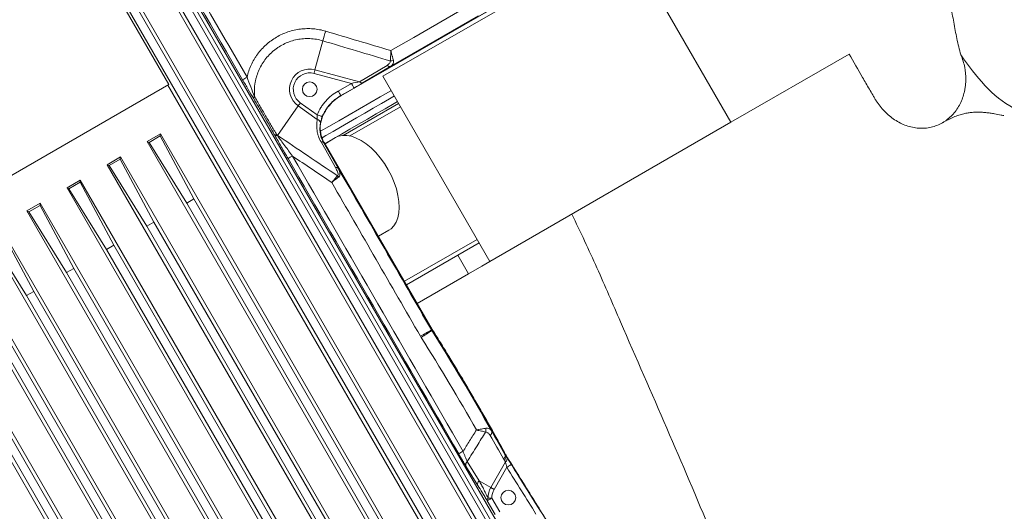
# Model space of a CAD drawing. Header units: millimetres. Extents: x 127 to 4201, y 49 to 2729.
# Tile 96 of 102: x 3118 to 3486, y 1505 to 1689. Entities that reach past the tile are written whole.
import ezdxf

# ---------------------------------------------------------------- set-up
doc = ezdxf.new("R2010")
doc.units = ezdxf.units.MM
doc.header["$LTSCALE"] = 10

msp = doc.modelspace()

# ---------------------------------------------------------------- linework, layer by layer
at = {"color": 7, "linetype": 'Continuous', "lineweight": 15}
for p, q in [((3348.91, 1411.04), (3137.27, 1776.07)), ((3138.71, 1771.3), (3340.18, 1422.34)), ((3136.13, 1763.89), (3333.83, 1421.45)), ((3335.24, 1395.89), (3126.11, 1758.11)), ((3121.7, 1754.95), (3173.7, 1664.88)), ((3150.96, 1740.86), (3323.3, 1442.35)), ((3325.98, 1443.9), (3153.64, 1742.4)), ((3135.96, 1732.2), (3319.72, 1413.92)), ((3322.4, 1415.47), (3138.64, 1733.75)), ((3253.85, 1667.99), (3344.01, 1720.04)), ((3344.01, 1720.04), (3384.01, 1650.76)), ((3238.11, 1660.68), (3304.9, 1699.25)), ((3238.14, 1660.62), (3304.93, 1699.18)), ((3231.31, 1681.26), (3228.41, 1670.44)), ((3384.01, 1650.76), (3428.28, 1676.32)), ((3228.41, 1670.44), (3245.08, 1665.97)), ((3245.08, 1665.97), (3255.37, 1672.08)), ((3256.74, 1671.72), (3246.45, 1665.61)), ((3242.01, 1665.33), (3228.05, 1669.07)), ((3253.85, 1667.99), (3293.85, 1598.71)), ((3058.11, 1598.14), (3173.7, 1664.88)), ((3173.39, 1664.71), (3330.25, 1393.02)), ((3237.07, 1662.48), (3242.01, 1665.33)), ((3243.01, 1663.6), (3238.07, 1660.74)), ((3238.07, 1660.74), (3238.11, 1660.68)), ((3214.39, 1645.89), (3222.1, 1656.9)), ((3229.28, 1651.87), (3222.1, 1656.9)), ((3222.91, 1658.05), (3229.28, 1653.6)), ((3238.94, 1645.88), (3259.7, 1657.86)), ((3293.85, 1598.71), (3384.01, 1650.76)), ((3170.59, 1646.45), (3165.6, 1643.57)), ((3165.6, 1643.57), (3295.6, 1418.41)), ((3166.32, 1643.22), (3165.6, 1643.57)), ((3166.32, 1643.22), (3170.53, 1645.65)), ((3170.53, 1645.65), (3170.59, 1646.45)), ((3170.53, 1645.65), (3183.11, 1622.09)), ((3300.58, 1421.29), (3170.59, 1646.45)), ((3236.1, 1645.04), (3232.16, 1642.77)), ((3180.44, 1620.54), (3166.32, 1643.22)), ((3236.1, 1633.81), (3230.66, 1643.4)), ((3231.58, 1643.24), (3231.75, 1643.34)), ((3231.58, 1643.24), (3237.02, 1633.65)), ((3272.22, 1573.25), (3231.75, 1643.34)), ((3231.81, 1643.37), (3272.28, 1573.28)), ((3155.59, 1637.79), (3150.61, 1634.91)), ((3151.32, 1634.56), (3155.54, 1636.99)), ((3155.54, 1636.99), (3155.59, 1637.79)), ((3155.54, 1636.99), (3168.12, 1613.43)), ((3285.59, 1412.63), (3155.59, 1637.79)), ((3150.61, 1634.91), (3280.6, 1409.75)), ((3151.32, 1634.56), (3150.61, 1634.91)), ((3165.44, 1611.88), (3151.32, 1634.56)), ((3140.59, 1629.13), (3135.61, 1626.25)), ((3140.54, 1628.33), (3140.59, 1629.13)), ((3270.59, 1403.97), (3140.59, 1629.13)), ((3135.61, 1626.25), (3265.61, 1401.09)), ((3136.33, 1625.9), (3135.61, 1626.25)), ((3136.33, 1625.9), (3140.54, 1628.33)), ((3150.44, 1603.23), (3136.33, 1625.9)), ((3140.54, 1628.33), (3153.12, 1604.77)), ((3183.11, 1622.09), (3180.44, 1620.54)), ((3287.74, 1440.86), (3183.11, 1622.09)), ((3125.6, 1620.47), (3120.62, 1617.6)), ((3121.33, 1617.24), (3125.55, 1619.68)), ((3125.55, 1619.68), (3125.6, 1620.47)), ((3125.55, 1619.68), (3138.13, 1596.11)), ((3255.6, 1395.31), (3125.6, 1620.47)), ((3180.44, 1620.54), (3285.07, 1439.31)), ((3120.62, 1617.6), (3250.61, 1392.44)), ((3121.33, 1617.24), (3120.62, 1617.6)), ((3135.45, 1594.57), (3121.33, 1617.24)), ((3110.55, 1611.02), (3123.13, 1587.46)), ((3240.6, 1386.65), (3110.6, 1611.82)), ((3168.12, 1613.43), (3165.44, 1611.88)), ((3165.44, 1611.88), (3270.07, 1430.66)), ((3272.75, 1432.2), (3168.12, 1613.43)), ((3252.16, 1608.12), (3256.1, 1610.4)), ((3105.62, 1608.94), (3235.62, 1383.78)), ((3120.45, 1585.91), (3106.34, 1608.59)), ((3225.61, 1378), (3095.61, 1603.16)), ((3153.12, 1604.77), (3150.44, 1603.23)), ((3150.44, 1603.23), (3255.08, 1422)), ((3257.75, 1423.54), (3153.12, 1604.77)), ((3289.85, 1605.64), (3262.66, 1589.94)), ((3090.63, 1600.28), (3220.62, 1375.12)), ((3138.13, 1596.11), (3135.45, 1594.57)), ((3242.76, 1414.89), (3138.13, 1596.11)), ((3210.61, 1369.34), (3080.61, 1594.5)), ((3135.45, 1594.57), (3240.08, 1413.34)), ((3285.89, 1594.11), (3266.66, 1583.01)), ((3075.63, 1591.62), (3205.63, 1366.46)), ((3123.13, 1587.46), (3120.45, 1585.91)), ((3120.45, 1585.91), (3225.09, 1404.68)), ((3227.76, 1406.23), (3123.13, 1587.46)), ((3105.46, 1577.25), (3210.09, 1396.03)), ((3212.77, 1397.57), (3108.14, 1578.8)), ((3197.77, 1388.91), (3093.14, 1570.14)), ((3271.98, 1573.11), (3272.22, 1573.25)), ((3272.13, 1572.86), (3272.36, 1573.01)), ((3090.46, 1568.6), (3195.09, 1387.37)), ((3299.48, 1526.52), (3299.58, 1526.58)), ((3299.75, 1526.08), (3299.84, 1526.14)), ((3289.35, 1514.92), (3284.88, 1522.15)), ((3285.39, 1523.85), (3289.86, 1516.63)), ((3294.2, 1514.12), (3299.71, 1523.66)), ((3299.71, 1523.66), (3299.28, 1524.31)), ((3300.19, 1521.67), (3295.43, 1513.41)), ((3289.86, 1516.63), (3294.2, 1514.12)), ((3295.83, 1504.06), (3292.87, 1509.18)), ((3294.6, 1510.18), (3297.56, 1505.06))]:
    msp.add_line(p, q, dxfattribs=at)
at = {"color": 8, "linetype": 'Continuous', "lineweight": 15}
for p, q in [((3260.44, 1656.59), (3241.51, 1645.66)), ((3261.9, 1591.27), (3289.09, 1606.96)), ((3285.89, 1594.11), (3281.88, 1601.04))]:
    msp.add_line(p, q, dxfattribs=at)
at = {"color": 7, "linetype": 'Continuous', "lineweight": 15, "flags": 128}
for points in [[(3256.81, 1677.58), (3265.46, 1682.56), (3284.08, 1693.29)], [(3289.46, 1690.57), (3273.28, 1681.25), (3256.74, 1671.72)], [(3228.41, 1670.44), (3228.38, 1670.3), (3228.34, 1670.14), (3228.29, 1669.98), (3228.25, 1669.81), (3228.2, 1669.63), (3228.15, 1669.45), (3228.1, 1669.26), (3228.05, 1669.07)], [(3256.92, 1662.68), (3256.74, 1662.58), (3252.86, 1660.34), (3248.95, 1658.08), (3245.04, 1655.83), (3241.16, 1653.58), (3237.33, 1651.37), (3233.56, 1649.2), (3230.51, 1647.43)], [(3237.07, 1662.48), (3237.27, 1662.14), (3237.45, 1661.82), (3237.62, 1661.52), (3237.77, 1661.26), (3237.9, 1661.05), (3237.99, 1660.89), (3238.05, 1660.78), (3238.07, 1660.74)], [(3242.01, 1665.33), (3242.21, 1665), (3242.39, 1664.67), (3242.56, 1664.38), (3242.72, 1664.12), (3242.84, 1663.9), (3242.93, 1663.74), (3242.99, 1663.64), (3243.01, 1663.6)], [(3258.11, 1660.62), (3256.35, 1659.6), (3253.26, 1657.82), (3250.14, 1656.02), (3247.02, 1654.22), (3243.94, 1652.44), (3240.91, 1650.69), (3237.97, 1648.99), (3235.15, 1647.36), (3232.47, 1645.81), (3231.06, 1645)], [(3259.31, 1658.53), (3258, 1657.77), (3254.69, 1655.86), (3251.35, 1653.93), (3248.01, 1652), (3244.69, 1650.09), (3241.44, 1648.21), (3238.27, 1646.38), (3235.21, 1644.61), (3232.28, 1642.92), (3232.12, 1642.83)], [(3222.1, 1656.9), (3222.18, 1657.02), (3222.27, 1657.14), (3222.37, 1657.28), (3222.47, 1657.43), (3222.58, 1657.58), (3222.69, 1657.74), (3222.8, 1657.89), (3222.91, 1658.05)], [(3229.28, 1653.6), (3229.64, 1653.46), (3229.98, 1653.33), (3230.3, 1653.2), (3230.59, 1653.1), (3230.82, 1653.01), (3230.99, 1652.94), (3231.1, 1652.9), (3231.14, 1652.88)], [(3236.1, 1645.04), (3237.23, 1645.55), (3238.72, 1645.86), (3240.34, 1645.85), (3242.07, 1645.52), (3243.87, 1644.87), (3245.71, 1643.91), (3247.56, 1642.67), (3249.38, 1641.16)], [(3249.38, 1641.16), (3251.14, 1639.41), (3252.81, 1637.44), (3254.36, 1635.31), (3255.77, 1633.04), (3257, 1630.68), (3258.04, 1628.26), (3258.86, 1625.83), (3259.46, 1623.44), (3259.82, 1621.13), (3259.93, 1618.93), (3259.8, 1616.88), (3259.42, 1615.04), (3258.81, 1613.41), (3257.97, 1612.05), (3256.91, 1610.96), (3256.1, 1610.4)], [(3293.85, 1598.71), (3290.86, 1596.98), (3285.89, 1594.11)], [(3299.75, 1526.08), (3299.75, 1526.08), (3300.18, 1525.42)], [(3300.19, 1521.67), (3300.52, 1521.87), (3300.84, 1522.07), (3301.13, 1522.25), (3301.38, 1522.41), (3301.59, 1522.54), (3301.75, 1522.64), (3301.85, 1522.71), (3301.89, 1522.73)], [(3294.2, 1514.12), (3294.33, 1514.05), (3294.46, 1513.97), (3294.61, 1513.88), (3294.76, 1513.8), (3294.92, 1513.7), (3295.09, 1513.61), (3295.26, 1513.51), (3295.43, 1513.41)], [(3294.6, 1510.18), (3294.27, 1509.99), (3293.95, 1509.8), (3293.66, 1509.63), (3293.4, 1509.48), (3293.18, 1509.36), (3293.02, 1509.26), (3292.91, 1509.2), (3292.87, 1509.18)], [(3293.19, 1510.14), (3293.33, 1510.15), (3293.49, 1510.15), (3293.66, 1510.15), (3293.84, 1510.16), (3294.02, 1510.16), (3294.21, 1510.17), (3294.41, 1510.17), (3294.6, 1510.18)]]:
    msp.add_lwpolyline(points, dxfattribs=at)
at = {"color": 7, "linetype": 'Continuous', "lineweight": 15}
for centre in [(3226.45, 1663.11), (3300.77, 1510.33)]:
    msp.add_circle(centre, 2.75, dxfattribs=at)
for centre, radius, start, end in [((3092.94, 1725.79), 145.36, 342.1626, 343.645), ((3256.86, 1676.58), 2.87, 264.8897, 288.3427), ((3226.45, 1663.11), 7.59, 75, 235), ((3226.45, 1663.11), 6.17, 75, 235), ((3256.33, 1672.92), 1.27, 221.1582, 288.859), ((3184.01, 1699.64), 37.19, 297.7177, 300.6422), ((3246.04, 1666.81), 1.27, 221.1566, 288.8606), ((3206.34, 1659.76), 0.88, 128.08, 188.222), ((3228.89, 1650.36), 1.56, 0.9899, 75.3558), ((3213.77, 1646.94), 0.903, 230.5583, 291.1676), ((3213.95, 1646.66), 0.943, 232.4899, 293.2902), ((3143.22, 1692.62), 85.15, 326.6338, 326.7163), ((3230.99, 1642.57), 0.889, 48.5199, 111.9298), ((3181.78, 1703.48), 75.68, 298.8801, 300.3148), ((3236.43, 1632.98), 0.889, 48.5179, 111.9319), ((3235, 1628.59), 2.85, 36.939, 49.2186), ((3211.19, 1671.1), 115.31, 299.4562, 301.8131), ((3217.4, 1653.23), 97.23, 301.4573, 304.2539), ((3278.78, 1577.04), 7.58, 210.0002, 212.1025), ((3289.4, 1535.63), 2.96, 345.1691, 12.2389), ((3293.06, 1534.82), 1.49, 306.6272, 19.0453), ((3296.55, 1504.76), 26.19, 119.0858, 123.2469), ((3306.77, 1530.48), 8.18, 208.467, 212.0491), ((3286.33, 1522.64), 1.53, 127.9866, 198.9662), ((3298.76, 1524.86), 1.53, 308.3546, 21.8533), ((3290.8, 1515.42), 1.53, 127.9873, 198.9655), ((3300.77, 1510.33), 7.59, 150, 181.3863), ((3300.77, 1510.33), 6.17, 150, 181.3863), ((3293.83, 1509.4), 0.989, 130.8872, 192.727)]:
    msp.add_arc(centre, radius, start, end, dxfattribs=at)
for centre, major_axis, ratio, start_param, end_param in [((3241.92, 1665.35), (4.38, 0.9), 0.00987, 4.732136, 5.517535), ((3242.92, 1663.62), (4.9, 2.83), 0.012341, 4.724733, 5.510131), ((3307.84, 1529.86), (8.83, -5.1), 0.999848, 4.176981, 4.240037)]:
    msp.add_ellipse(centre, major_axis=major_axis, ratio=ratio, start_param=start_param, end_param=end_param, dxfattribs=at)
for points, knots in [([(3754.62, 1514.2), (3754.79, 1516.43), (3755.63, 1527.23), (3756.06, 1546.52), (3755.9, 1572.02), (3754.62, 1597.33), (3752.33, 1622.57), (3748.98, 1647.85), (3744.57, 1673.11), (3739.07, 1698.33), (3732.54, 1723.29), (3724.97, 1747.96), (3716.43, 1772.15), (3706.96, 1795.82), (3696.59, 1818.95), (3685.29, 1841.63), (3672.99, 1863.97), (3659.71, 1885.91), (3645.44, 1907.41), (3630.28, 1928.3), (3614.27, 1948.54), (3597.54, 1967.98), (3580.12, 1986.6), (3562.06, 2004.38), (3543.29, 2021.42), (3523.73, 2037.76), (3503.39, 2053.39), (3482.28, 2068.23), (3460.59, 2082.21), (3438.29, 2095.19), (3421.75, 2104.21), (3412.51, 2108.61), (3411.05, 2109.3)], [0, 0, 0, 0, 0.0092062, 0.0446341, 0.079409, 0.1142025, 0.148981, 0.183767, 0.2191858, 0.2545969, 0.2900223, 0.3254297, 0.3608576, 0.3956324, 0.4304259, 0.4652045, 0.4999905, 0.5354093, 0.5708204, 0.6062458, 0.6416532, 0.6770811, 0.7118559, 0.7466494, 0.781428, 0.816214, 0.8516328, 0.8870439, 0.9224693, 0.9578767, 0.9933045, 1, 1, 1, 1]), ([(3629.53, 1654.12), (3629.54, 1654.1), (3629.57, 1654.05), (3629.4, 1654.4), (3628.96, 1655.31), (3628.31, 1656.67), (3627.65, 1658.04), (3626.7, 1660.03), (3625.1, 1663.37), (3622.25, 1669.38), (3618.67, 1677.05), (3614.77, 1685.61), (3611.64, 1692.68), (3609.11, 1698.62), (3607.18, 1703.29), (3605.48, 1707.55), (3603.89, 1711.72), (3602.32, 1716.05), (3600.96, 1720.13), (3599.93, 1723.49), (3599.26, 1725.91), (3598.78, 1727.77), (3598.36, 1729.5), (3597.86, 1731.36), (3597.41, 1733.16), (3596.99, 1734.77), (3596.6, 1736.12), (3596.27, 1737.11), (3595.85, 1738.14), (3595.18, 1739.35), (3594.37, 1740.78), (3593.26, 1742.7), (3591.76, 1745.28), (3589.96, 1748.37), (3587.81, 1752.08), (3585.31, 1756.39), (3580.11, 1765.34), (3573.69, 1776.41), (3566.17, 1789.41), (3559.98, 1800.12), (3553.79, 1810.85), (3548.57, 1819.91), (3544.25, 1827.43), (3540.85, 1833.34), (3537.45, 1839.27), (3534.18, 1844.96), (3531.2, 1850.15), (3528.96, 1854.06), (3527.32, 1856.9), (3526.33, 1858.63), (3525.49, 1859.95), (3524.93, 1860.63), (3524.53, 1861.1), (3523.87, 1861.83), (3523.05, 1862.69), (3522.05, 1863.7), (3520.98, 1864.77), (3519.95, 1865.8), (3518.98, 1866.73), (3518.01, 1867.67), (3517.13, 1868.56), (3516.21, 1869.5), (3515.1, 1870.64), (3513.75, 1872.06), (3512.24, 1873.71), (3510.04, 1876.15), (3506.99, 1879.68), (3502.82, 1884.75), (3498.7, 1889.97), (3494.53, 1895.42), (3491.17, 1899.94), (3488.68, 1903.34), (3486.96, 1905.72), (3485.25, 1908.09), (3483.43, 1910.65), (3481.61, 1913.23), (3480.19, 1915.26), (3479.41, 1916.37), (3478.97, 1917.01), (3478.92, 1917.08), (3478.9, 1917.11)], [0, 0, 0, 0, 0.001509, 0.005256, 0.008841, 0.013088, 0.01736, 0.021576, 0.031288, 0.047915, 0.076094, 0.10113, 0.126752, 0.142442, 0.158267, 0.172616, 0.185561, 0.201188, 0.21957, 0.232532, 0.244203, 0.254624, 0.266903, 0.282267, 0.298057, 0.312497, 0.325524, 0.334772, 0.342872, 0.349649, 0.354704, 0.359542, 0.36711, 0.375617, 0.38506, 0.397409, 0.410918, 0.45837, 0.488012, 0.517175, 0.545956, 0.575624, 0.591223, 0.607339, 0.62394, 0.639615, 0.653719, 0.666369, 0.672141, 0.677455, 0.682951, 0.689585, 0.697189, 0.705572, 0.716449, 0.728408, 0.739854, 0.750414, 0.759669, 0.767657, 0.775429, 0.78226, 0.790294, 0.799649, 0.809929, 0.819883, 0.840116, 0.86178, 0.883619, 0.904927, 0.926112, 0.935361, 0.943516, 0.952631, 0.963834, 0.976067, 0.986848, 0.99398, 0.997244, 1, 1, 1, 1]), ([(3373.97, 1769.66), (3374.12, 1770.86), (3374.42, 1773.23), (3375.12, 1776.69), (3376.1, 1780.07), (3377.42, 1783.34), (3379.18, 1786.57), (3381.46, 1789.61), (3384.3, 1792.31), (3387.63, 1794.43), (3391.2, 1795.79), (3394.92, 1796.42), (3398.57, 1796.36), (3402.21, 1795.67), (3405.8, 1794.39), (3409.34, 1792.52), (3412.84, 1789.96), (3415.77, 1787.25), (3418.09, 1784.45), (3423.11, 1775.75), (3431.63, 1761.04), (3441.6, 1743.69), (3451.67, 1726.41), (3457.86, 1714.99), (3462.96, 1706.92), (3463.74, 1705.01), (3464.23, 1702.97), (3465.24, 1699.44), (3466.31, 1694.33), (3467.48, 1688.21), (3468.55, 1682.07), (3469.58, 1678.03), (3470.09, 1676.02)], [0, 0, 0, 0, 0.01991, 0.03918, 0.05844, 0.078417, 0.098384, 0.120651, 0.143468, 0.165761, 0.188817, 0.209293, 0.230393, 0.250491, 0.271083, 0.29306, 0.315522, 0.340832, 0.356746, 0.372998, 0.499949, 0.626901, 0.690377, 0.817329, 0.833198, 0.841494, 0.849869, 0.866783, 0.900083, 0.933396, 0.966718, 1, 1, 1, 1]), ([(3139.29, 1778.18), (3139.96, 1777.03), (3143.28, 1771.25), (3157.24, 1747), (3177.8, 1711.31), (3195.71, 1680.24), (3202.97, 1667.64)], [0, 0, 0, 0, 0.031347, 0.156733, 0.658284, 1, 1, 1, 1]), ([(3617.97, 1200.4), (3690.89, 1297.1), (3771, 1443.33), (3661.27, 1575.78), (3606.35, 1714.61), (3504.55, 1634.46), (3481.49, 1659.71), (3470.09, 1676.02)], [0.1551728, 0.1551728, 0.1551728, 0.1551728, 0.4502186, 0.6268436, 0.7360795, 0.8474641, 0.9857195, 0.9857195, 0.9857195, 0.9857195]), ([(3202.97, 1667.64), (3203.33, 1669.21), (3203.84, 1670.71), (3204.83, 1672.87), (3205.2, 1673.58), (3205.8, 1674.61), (3206.02, 1674.95), (3206.46, 1675.62), (3206.69, 1675.95), (3207.86, 1677.55), (3208.93, 1678.73), (3210.4, 1680.06), (3210.71, 1680.32), (3211.33, 1680.83), (3211.65, 1681.07), (3212.62, 1681.78), (3213.28, 1682.21), (3214.65, 1683.02), (3215.35, 1683.38), (3216.79, 1684.04), (3217.54, 1684.33), (3219.82, 1685.11), (3221.37, 1685.46), (3223.73, 1685.75), (3224.52, 1685.8), (3225.72, 1685.83), (3226.13, 1685.82), (3226.93, 1685.8), (3227.33, 1685.77), (3229.31, 1685.61), (3230.88, 1685.32), (3232.42, 1684.86)], [0, 0, 0, 0, 0.125, 0.125, 0.1875, 0.1875, 0.21875, 0.21875, 0.25, 0.25, 0.375, 0.375, 0.40625, 0.40625, 0.4375, 0.4375, 0.5, 0.5, 0.5625, 0.5625, 0.625, 0.625, 0.75, 0.75, 0.8125, 0.8125, 0.84375, 0.84375, 0.875, 0.875, 1, 1, 1, 1]), ([(3231.31, 1681.26), (3229.75, 1681.74), (3228.16, 1682.01), (3226.13, 1682.1), (3225.72, 1682.11), (3224.91, 1682.1), (3224.5, 1682.08), (3223.3, 1681.99), (3222.5, 1681.88), (3220.92, 1681.56), (3220.14, 1681.36), (3218.59, 1680.84), (3217.84, 1680.54), (3216.38, 1679.85), (3215.68, 1679.47), (3214.66, 1678.82), (3214.32, 1678.6), (3213.66, 1678.12), (3213.34, 1677.87), (3211.77, 1676.59), (3210.66, 1675.43), (3209.2, 1673.49), (3208.75, 1672.8), (3207.95, 1671.4), (3207.59, 1670.68), (3206.97, 1669.19), (3206.7, 1668.43), (3206.37, 1667.27), (3206.27, 1666.87), (3206.09, 1666.08), (3206.02, 1665.68), (3205.71, 1663.68), (3205.65, 1662.07), (3205.8, 1660.45)], [0, 0, 0, 0, 0.125, 0.125, 0.15625, 0.15625, 0.1875, 0.1875, 0.25, 0.25, 0.3125, 0.3125, 0.375, 0.375, 0.4375, 0.4375, 0.46875, 0.46875, 0.5, 0.5, 0.625, 0.625, 0.6875, 0.6875, 0.75, 0.75, 0.8125, 0.8125, 0.84375, 0.84375, 0.875, 0.875, 1, 1, 1, 1]), ([(3256.6, 1673.72), (3256.62, 1673.98), (3256.64, 1674.25), (3256.67, 1674.7), (3256.68, 1674.85), (3256.7, 1675.16), (3256.71, 1675.33), (3256.73, 1675.82), (3256.75, 1676.16), (3256.77, 1676.69), (3256.78, 1676.86), (3256.79, 1677.13), (3256.79, 1677.22), (3256.8, 1677.4), (3256.81, 1677.49), (3256.81, 1677.58)], [0, 0, 0, 0, 0.25, 0.25, 0.375, 0.375, 0.5, 0.5, 0.75, 0.75, 0.875, 0.875, 0.9375, 0.9375, 1, 1, 1, 1]), ([(3257.76, 1673.86), (3257.7, 1674.1), (3257.64, 1674.37), (3257.54, 1674.8), (3257.5, 1674.94), (3257.43, 1675.25), (3257.39, 1675.41), (3257.26, 1675.89), (3257.18, 1676.21), (3257.04, 1676.72), (3257, 1676.89), (3256.93, 1677.15), (3256.9, 1677.23), (3256.86, 1677.4), (3256.83, 1677.49), (3256.81, 1677.58)], [0, 0, 0, 0, 0.25, 0.25, 0.375, 0.375, 0.5, 0.5, 0.75, 0.75, 0.875, 0.875, 0.9375, 0.9375, 1, 1, 1, 1]), ([(3255.37, 1672.08), (3255.71, 1672.28), (3256.01, 1672.51), (3256.35, 1672.92), (3256.45, 1673.06), (3256.58, 1673.38), (3256.61, 1673.55), (3256.6, 1673.72)], [0, 0, 0, 0, 0.5, 0.5, 0.75, 0.75, 1, 1, 1, 1]), ([(3257.76, 1673.86), (3257.81, 1673.62), (3257.82, 1673.39), (3257.77, 1672.97), (3257.7, 1672.77), (3257.42, 1672.23), (3257.12, 1671.95), (3256.74, 1671.72)], [0, 0, 0, 0, 0.25, 0.25, 0.5, 0.5, 1, 1, 1, 1]), ([(3470.09, 1676.02), (3470.76, 1674.47), (3471.25, 1672.88), (3471.64, 1670.85), (3471.71, 1670.45), (3471.82, 1669.63), (3471.87, 1669.21), (3471.97, 1667.98), (3471.99, 1667.16), (3471.94, 1665.54), (3471.87, 1664.74), (3471.7, 1663.54), (3471.63, 1663.14), (3471.47, 1662.35), (3471.38, 1661.96), (3470.88, 1660.02), (3470.3, 1658.56), (3469.18, 1656.5), (3468.76, 1655.83), (3467.85, 1654.58), (3467.36, 1653.99), (3466.31, 1652.88), (3465.74, 1652.37), (3464.84, 1651.66), (3464.53, 1651.43), (3463.89, 1650.99), (3463.57, 1650.79), (3461.91, 1649.84), (3460.5, 1649.28), (3458.23, 1648.75), (3457.46, 1648.64), (3455.92, 1648.52), (3455.14, 1648.51), (3453.57, 1648.62), (3452.78, 1648.73), (3451.22, 1649.06), (3450.46, 1649.28), (3448.95, 1649.81), (3448.2, 1650.13), (3446.74, 1650.87), (3446.03, 1651.28), (3444.66, 1652.18), (3444.01, 1652.68), (3442.73, 1653.74), (3442.12, 1654.31), (3440.38, 1656.11), (3439.35, 1657.41), (3438.2, 1659.17), (3437.98, 1659.53), (3437.56, 1660.26), (3437.35, 1660.62), (3436.72, 1661.72), (3435.45, 1663.91), (3432.5, 1669.02), (3429.97, 1673.4), (3428.28, 1676.32)], [0, 0, 0, 0, 0.0625, 0.0625, 0.078125, 0.078125, 0.09375, 0.09375, 0.125, 0.125, 0.15625, 0.15625, 0.171875, 0.171875, 0.1875, 0.1875, 0.25, 0.25, 0.28125, 0.28125, 0.3125, 0.3125, 0.34375, 0.34375, 0.359375, 0.359375, 0.375, 0.375, 0.4375, 0.4375, 0.46875, 0.46875, 0.5, 0.5, 0.53125, 0.53125, 0.5625, 0.5625, 0.59375, 0.59375, 0.625, 0.625, 0.65625, 0.65625, 0.6875, 0.6875, 0.75, 0.75, 0.765625, 0.765625, 0.78125, 0.78125, 0.8125, 0.875, 1, 1, 1, 1]), ([(3205.47, 1659.63), (3204.8, 1660.76), (3204.12, 1661.91), (3203.08, 1663.68), (3202.73, 1664.27), (3202.02, 1665.49), (3201.66, 1666.1), (3201.31, 1666.72)], [0, 0, 0, 0, 0.5, 0.5, 0.75, 0.75, 1, 1, 1, 1]), ([(3202.97, 1667.64), (3203.43, 1666.42), (3203.89, 1665.2), (3204.83, 1662.8), (3205.3, 1661.62), (3205.8, 1660.45)], [0, 0, 0, 0, 0.5, 0.5, 1, 1, 1, 1]), ([(3229.28, 1653.6), (3229.64, 1654.55), (3230.09, 1655.44), (3230.88, 1656.72), (3231.16, 1657.13), (3231.76, 1657.93), (3232.09, 1658.33), (3233.09, 1659.46), (3233.82, 1660.15), (3235.37, 1661.4), (3236.2, 1661.97), (3237.07, 1662.48)], [0, 0, 0, 0, 0.25, 0.25, 0.375, 0.375, 0.5, 0.5, 0.75, 0.75, 1, 1, 1, 1]), ([(3213.19, 1646.25), (3212.59, 1647.32), (3211.97, 1648.43), (3210.7, 1650.66), (3210.06, 1651.8), (3209.22, 1653.24), (3209.06, 1653.53), (3208.72, 1654.11), (3208.55, 1654.4), (3208.06, 1655.25), (3207.73, 1655.82), (3206.75, 1657.48), (3206.11, 1658.57), (3205.47, 1659.63)], [0, 0, 0, 0, 0.25, 0.25, 0.5, 0.5, 0.5625, 0.5625, 0.625, 0.625, 0.75, 0.75, 1, 1, 1, 1]), ([(3205.8, 1660.45), (3206.45, 1659.29), (3207.12, 1658.11), (3208.14, 1656.3), (3208.49, 1655.7), (3209.01, 1654.78), (3209.19, 1654.47), (3209.55, 1653.85), (3209.73, 1653.54), (3210.62, 1652), (3211.32, 1650.79), (3212.37, 1649.01), (3212.72, 1648.42), (3213.41, 1647.25), (3213.75, 1646.67), (3214.09, 1646.1)], [0, 0, 0, 0, 0.25, 0.25, 0.375, 0.375, 0.4375, 0.4375, 0.5, 0.5, 0.75, 0.75, 0.875, 0.875, 1, 1, 1, 1]), ([(3238.07, 1660.74), (3237.98, 1660.69), (3237.88, 1660.63), (3237.69, 1660.52), (3237.4, 1660.34), (3237.13, 1660.16), (3236.58, 1659.78), (3236.22, 1659.52), (3235.19, 1658.69), (3234.55, 1658.08), (3233.65, 1657.08), (3233.37, 1656.73), (3232.83, 1656.02), (3232.58, 1655.65), (3232.11, 1654.9), (3231.89, 1654.51), (3231.49, 1653.71), (3231.3, 1653.3), (3231.14, 1652.88)], [0, 0, 0, 0, 0.03125, 0.03125, 0.0625, 0.125, 0.125, 0.25, 0.25, 0.5, 0.5, 0.625, 0.625, 0.75, 0.75, 0.875, 0.875, 1, 1, 1, 1]), ([(3233.28, 1656.5), (3233.97, 1657.3), (3235.37, 1658.93), (3237.19, 1660.09), (3238.11, 1660.68)], [0, 0, 0, 0, 0.491137, 1, 1, 1, 1]), ([(3231.75, 1643.34), (3231.27, 1644.41), (3230.29, 1646.59), (3230.35, 1650.3), (3231.31, 1653.56), (3232.52, 1655.34), (3233.01, 1656.08)], [0, 0, 0, 0, 0.258541, 0.524425, 0.803448, 1, 1, 1, 1]), ([(3463.29, 1650.63), (3463.96, 1651), (3465.3, 1651.76), (3467.32, 1652.71), (3469.28, 1653.44), (3471.1, 1653.96), (3472.79, 1654.3), (3474.43, 1654.5), (3476.06, 1654.58), (3477.73, 1654.55), (3479.39, 1654.43), (3481.16, 1654.2), (3483.07, 1653.9), (3484.69, 1653.59), (3485.83, 1653.33), (3486.21, 1653.24), (3486.15, 1653.26), (3486.14, 1653.27)], [0, 0, 0, 0, 0.1021323, 0.2046266, 0.2966466, 0.3781689, 0.4491316, 0.5119446, 0.5783808, 0.6423412, 0.70384, 0.7637144, 0.8281942, 0.9302169, 0.9648009, 0.9935415, 1, 1, 1, 1]), ([(3230.66, 1643.4), (3230.25, 1644.12), (3229.93, 1644.85), (3229.57, 1645.95), (3229.47, 1646.32), (3229.3, 1647.05), (3229.24, 1647.41), (3229.09, 1648.48), (3229.06, 1649.18), (3229.09, 1650.54), (3229.17, 1651.21), (3229.28, 1651.87)], [0, 0, 0, 0, 0.25, 0.25, 0.375, 0.375, 0.5, 0.5, 0.75, 0.75, 1, 1, 1, 1]), ([(3229.28, 1651.87), (3229.25, 1652.12), (3229.22, 1652.39), (3229.22, 1652.83), (3229.22, 1652.99), (3229.24, 1653.29), (3229.25, 1653.44), (3229.28, 1653.6)], [0, 0, 0, 0, 0.5, 0.5, 0.75, 0.75, 1, 1, 1, 1]), ([(3231.14, 1652.88), (3231.06, 1652.65), (3230.97, 1652.42), (3230.83, 1651.98), (3230.76, 1651.75), (3230.65, 1651.32), (3230.6, 1651.12), (3230.51, 1650.74), (3230.48, 1650.55), (3230.45, 1650.39)], [0, 0, 0, 0, 0.25, 0.25, 0.5, 0.5, 0.75, 0.75, 1, 1, 1, 1]), ([(3230.45, 1650.39), (3230.35, 1649.84), (3230.28, 1649.28), (3230.25, 1648.15), (3230.27, 1647.56), (3230.38, 1646.67), (3230.44, 1646.36), (3230.57, 1645.75), (3230.65, 1645.44), (3230.86, 1644.81), (3230.97, 1644.5), (3231.18, 1644.03), (3231.25, 1643.87), (3231.37, 1643.63), (3231.41, 1643.55), (3231.49, 1643.39), (3231.54, 1643.31), (3231.58, 1643.24)], [0, 0, 0, 0, 0.25, 0.25, 0.5, 0.5, 0.625, 0.625, 0.75, 0.75, 0.875, 0.875, 0.9375, 0.9375, 0.96875, 0.96875, 1, 1, 1, 1]), ([(3218.34, 1637.2), (3217.48, 1638.69), (3216.63, 1640.16), (3215.39, 1642.34), (3214.98, 1643.07), (3214.17, 1644.5), (3213.77, 1645.21), (3213.38, 1645.91)], [0, 0, 0, 0, 0.5, 0.5, 0.75, 0.75, 1, 1, 1, 1]), ([(3214.33, 1645.79), (3214.78, 1645.17), (3215.24, 1644.54), (3216.17, 1643.27), (3216.65, 1642.63), (3218.07, 1640.71), (3219.02, 1639.43), (3219.98, 1638.14)], [0, 0, 0, 0, 0.25, 0.25, 0.5, 0.5, 1, 1, 1, 1]), ([(3282.19, 1526.66), (3271.54, 1545.08), (3260.9, 1563.5), (3239.61, 1600.35), (3228.97, 1618.77), (3218.34, 1637.2)], [0, 0, 0, 0, 0.5, 0.5, 1, 1, 1, 1]), ([(3219.98, 1638.14), (3230.61, 1619.72), (3241.25, 1601.3), (3262.53, 1564.47), (3273.17, 1546.05), (3283.82, 1527.65)], [0, 0, 0, 0, 0.5, 0.5, 1, 1, 1, 1]), ([(3236.86, 1630.74), (3236.95, 1630.83), (3237, 1630.93), (3237.05, 1631.17), (3237.05, 1631.3), (3237.02, 1631.69), (3236.94, 1631.96), (3236.76, 1632.49), (3236.64, 1632.76), (3236.39, 1633.28), (3236.25, 1633.55), (3236.1, 1633.81)], [0, 0, 0, 0, 0.125, 0.125, 0.25, 0.25, 0.5, 0.5, 0.75, 0.75, 1, 1, 1, 1]), ([(3237.02, 1633.65), (3237.19, 1633.35), (3237.33, 1633.05), (3237.57, 1632.46), (3237.67, 1632.16), (3237.77, 1631.57), (3237.78, 1631.28), (3237.65, 1630.73), (3237.52, 1630.48), (3237.28, 1630.3)], [0, 0, 0, 0, 0.25, 0.25, 0.5, 0.5, 0.75, 0.75, 1, 1, 1, 1]), ([(3236.86, 1630.74), (3236.57, 1630.41), (3236.24, 1630.03), (3235.67, 1629.38), (3235.47, 1629.16), (3235.18, 1628.83), (3235.08, 1628.71), (3234.87, 1628.49), (3234.77, 1628.37), (3234.66, 1628.25)], [0, 0, 0, 0, 0.5, 0.5, 0.75, 0.75, 0.875, 0.875, 1, 1, 1, 1]), ([(3237.28, 1630.3), (3236.93, 1630.03), (3236.53, 1629.71), (3235.85, 1629.18), (3235.62, 1629), (3235.27, 1628.73), (3235.15, 1628.63), (3234.91, 1628.44), (3234.79, 1628.35), (3234.66, 1628.25)], [0, 0, 0, 0, 0.5, 0.5, 0.75, 0.75, 0.875, 0.875, 1, 1, 1, 1]), ([(3324.51, 1616.41), (3327.77, 1609.72), (3330.91, 1603), (3335.46, 1592.9), (3336.94, 1589.52), (3339.86, 1582.76), (3341.31, 1579.4), (3348.59, 1562.63), (3354.38, 1549.41), (3365.74, 1523.19), (3371.31, 1510.18), (3379.36, 1490.71), (3381.97, 1484.26), (3387.07, 1471.43), (3389.54, 1465.04), (3396.75, 1445.94), (3401.25, 1433.29), (3409.61, 1408.01), (3413.47, 1395.39), (3420.5, 1370.11), (3423.68, 1357.45), (3429.35, 1332.06), (3431.83, 1319.33), (3433.98, 1306.55)], [0, 0, 0, 0, 0.0625, 0.0625, 0.09375, 0.09375, 0.125, 0.125, 0.25, 0.25, 0.375, 0.375, 0.4375, 0.4375, 0.5, 0.5, 0.625, 0.625, 0.75, 0.75, 0.875, 0.875, 1, 1, 1, 1]), ([(3299.58, 1526.58), (3295.31, 1534.46), (3290.88, 1542.27), (3281.8, 1557.75), (3277.13, 1565.41), (3272.36, 1573.01)], [0, 0, 0, 0, 0.5, 0.5, 1, 1, 1, 1]), ([(3272.42, 1573.05), (3272.98, 1572.16), (3274.08, 1570.39), (3275.73, 1567.73), (3277.36, 1565.09), (3278.97, 1562.45), (3280.57, 1559.83), (3282.14, 1557.21), (3283.7, 1554.61), (3285.24, 1552.01), (3286.76, 1549.43), (3288.27, 1546.85), (3289.75, 1544.29), (3291.22, 1541.73), (3292.67, 1539.19), (3294.1, 1536.65), (3295.51, 1534.13), (3296.91, 1531.62), (3298.29, 1529.11), (3299.19, 1527.44), (3299.64, 1526.61)], [0, 0, 0, 0, 0.058384, 0.1164319, 0.1741441, 0.2315214, 0.2885643, 0.3452735, 0.4016495, 0.4576932, 0.5134051, 0.5687859, 0.6238364, 0.6785572, 0.732949, 0.7870126, 0.8407488, 0.8941582, 0.9472417, 1, 1, 1, 1]), ([(3283.82, 1527.65), (3284.63, 1528.94), (3285.43, 1530.23), (3286.24, 1531.53), (3287.1, 1532.91), (3287.96, 1534.28), (3288.82, 1535.66)], [0.002083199, 0.002083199, 0.002083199, 0.002083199, 0.006661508, 0.006661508, 0.006661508, 0.011532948, 0.011532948, 0.011532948, 0.011532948]), ([(3292.26, 1534.87), (3291.19, 1533.16), (3290.12, 1531.44), (3289.04, 1529.72), (3287.82, 1527.77), (3286.6, 1525.81), (3285.39, 1523.85)], [0.00093731, 0.00093731, 0.00093731, 0.00093731, 0.00701746, 0.00701746, 0.00701746, 0.01393584, 0.01393584, 0.01393584, 0.01393584]), ([(3292.29, 1536.26), (3292.06, 1536.22), (3291.81, 1536.18), (3291.28, 1536.09), (3290.99, 1536.04), (3290.4, 1535.93), (3290.09, 1535.88), (3289.62, 1535.8), (3289.46, 1535.77), (3289.14, 1535.72), (3288.98, 1535.69), (3288.82, 1535.66)], [0, 0, 0, 0, 0.25, 0.25, 0.5, 0.5, 0.75, 0.75, 0.875, 0.875, 1, 1, 1, 1]), ([(3292.26, 1534.87), (3292.03, 1534.93), (3291.78, 1534.99), (3291.26, 1535.11), (3290.97, 1535.18), (3290.39, 1535.31), (3290.08, 1535.38), (3289.61, 1535.48), (3289.45, 1535.52), (3289.14, 1535.59), (3288.98, 1535.63), (3288.82, 1535.66)], [0, 0, 0, 0, 0.25, 0.25, 0.5, 0.5, 0.75, 0.75, 0.875, 0.875, 1, 1, 1, 1]), ([(3293.95, 1533.63), (3293.76, 1533.96), (3293.53, 1534.25), (3293.12, 1534.58), (3292.96, 1534.68), (3292.63, 1534.82), (3292.45, 1534.87), (3292.26, 1534.87)], [0, 0, 0, 0, 0.5, 0.5, 0.75, 0.75, 1, 1, 1, 1]), ([(3292.29, 1536.26), (3292.55, 1536.3), (3292.79, 1536.31), (3293.23, 1536.26), (3293.43, 1536.2), (3293.8, 1536.02), (3293.96, 1535.91), (3294.24, 1535.64), (3294.36, 1535.49), (3294.47, 1535.31)], [0, 0, 0, 0, 0.25, 0.25, 0.5, 0.5, 0.75, 0.75, 1, 1, 1, 1]), ([(3284.88, 1522.15), (3284.69, 1522.45), (3284.49, 1522.78), (3284.17, 1523.31), (3284.06, 1523.49), (3283.84, 1523.86), (3283.73, 1524.05), (3283.38, 1524.63), (3283.15, 1525.02), (3282.67, 1525.83), (3282.43, 1526.25), (3282.19, 1526.66)], [0, 0, 0, 0, 0.25, 0.25, 0.375, 0.375, 0.5, 0.5, 0.75, 0.75, 1, 1, 1, 1]), ([(3283.82, 1527.65), (3283.96, 1527.3), (3284.09, 1526.96), (3284.36, 1526.29), (3284.5, 1525.96), (3284.76, 1525.31), (3284.89, 1524.99), (3285.15, 1524.4), (3285.27, 1524.12), (3285.39, 1523.85)], [0, 0, 0, 0, 0.25, 0.25, 0.5, 0.5, 0.75, 0.75, 1, 1, 1, 1]), ([(3299.48, 1526.52), (3299.6, 1526.3), (3299.61, 1526.01), (3299.43, 1525.42), (3299.23, 1525.12), (3298.95, 1524.86)], [0, 0, 0, 0, 0.5, 0.5, 1, 1, 1, 1]), ([(3299.75, 1526.08), (3299.89, 1525.85), (3299.92, 1525.55), (3299.76, 1524.92), (3299.56, 1524.59), (3299.28, 1524.31)], [0, 0, 0, 0, 0.5, 0.5, 1, 1, 1, 1]), ([(3398.17, 1363.66), (3389.21, 1378.96), (3371.3, 1409.55), (3338.61, 1463.76), (3314.55, 1502.48), (3299.84, 1526.14)], [0, 0, 0, 0, 0.279998, 0.559997, 1, 1, 1, 1]), ([(3299.9, 1526.17), (3301.48, 1523.64), (3304.64, 1518.59), (3309.35, 1511.04), (3314.02, 1503.53), (3318.64, 1496.08), (3323.22, 1488.67), (3327.75, 1481.32), (3332.25, 1474.01), (3336.7, 1466.75), (3341.1, 1459.54), (3345.46, 1452.38), (3349.78, 1445.27), (3354.06, 1438.2), (3358.29, 1431.19), (3362.48, 1424.22), (3366.62, 1417.3), (3370.72, 1410.43), (3374.78, 1403.61), (3378.8, 1396.84), (3382.77, 1390.12), (3386.7, 1383.44), (3390.58, 1376.82), (3394.42, 1370.24), (3396.97, 1365.87), (3398.23, 1363.7)], [0, 0, 0, 0, 0.0472, 0.094062, 0.140584, 0.186768, 0.232613, 0.278119, 0.323287, 0.368116, 0.412607, 0.45676, 0.500575, 0.544051, 0.587189, 0.629989, 0.672452, 0.714576, 0.756363, 0.797813, 0.838925, 0.879699, 0.920137, 0.960237, 1, 1, 1, 1]), ([(3300.19, 1521.67), (3300.11, 1522.02), (3300.03, 1522.37), (3299.9, 1522.88), (3299.86, 1523.04), (3299.78, 1523.36), (3299.75, 1523.51), (3299.71, 1523.66)], [0, 0, 0, 0, 0.5, 0.5, 0.75, 0.75, 1, 1, 1, 1]), ([(3300.18, 1525.42), (3300.3, 1525.24), (3300.42, 1525.04), (3300.69, 1524.63), (3300.83, 1524.4), (3301.13, 1523.94), (3301.28, 1523.71), (3301.58, 1523.22), (3301.73, 1522.98), (3301.89, 1522.73)], [0, 0, 0, 0, 0.25, 0.25, 0.5, 0.5, 0.75, 0.75, 1, 1, 1, 1]), ([(3292.87, 1509.18), (3292.54, 1509.72), (3292.23, 1510.24), (3291.63, 1511.23), (3291.33, 1511.71), (3290.47, 1513.12), (3289.91, 1514.02), (3289.35, 1514.92)], [0, 0, 0, 0, 0.25, 0.25, 0.5, 0.5, 1, 1, 1, 1]), ([(3289.86, 1516.63), (3290.13, 1516.13), (3290.4, 1515.63), (3290.94, 1514.61), (3291.22, 1514.09), (3291.76, 1513.03), (3292.04, 1512.48), (3292.6, 1511.35), (3292.88, 1510.76), (3293.19, 1510.14)], [0, 0, 0, 0, 0.25, 0.25, 0.5, 0.5, 0.75, 0.75, 1, 1, 1, 1])]:
    msp.add_open_spline(points, degree=3, knots=knots, dxfattribs=at)
for points in [[(3201.31, 1666.72), (3180.05, 1703.58), (3158.82, 1740.43), (3137.6, 1777.28)], [(3232.42, 1684.86), (3240.55, 1682.44), (3248.68, 1680.02), (3256.81, 1677.58)], [(3256.6, 1673.72), (3248.18, 1676.25), (3239.75, 1678.76), (3231.31, 1681.26)], [(3213.38, 1645.91), (3213.32, 1646.02), (3213.25, 1646.13), (3213.19, 1646.25)], [(3214.09, 1646.1), (3214.17, 1646), (3214.25, 1645.89), (3214.33, 1645.79)], [(3214.09, 1646.1), (3214.19, 1646.03), (3214.29, 1645.96), (3214.39, 1645.89)], [(3214.39, 1645.89), (3221.87, 1640.82), (3229.36, 1635.77), (3236.86, 1630.74)], [(3234.66, 1628.25), (3229.77, 1631.54), (3224.87, 1634.84), (3219.98, 1638.14)], [(3237.02, 1633.65), (3248.67, 1613.47), (3260.32, 1593.29), (3271.98, 1573.11)], [(3267.9, 1570.69), (3256.82, 1589.88), (3245.74, 1609.07), (3234.66, 1628.25)], [(3268.14, 1570.29), (3268.06, 1570.42), (3267.97, 1570.56), (3267.9, 1570.69)], [(3288.82, 1535.66), (3282.2, 1547.37), (3275.29, 1558.9), (3268.14, 1570.29)], [(3271.98, 1573.11), (3272.03, 1573.03), (3272.07, 1572.95), (3272.13, 1572.86)], [(3272.13, 1572.86), (3279.87, 1560.53), (3287.35, 1548.02), (3294.47, 1535.31)], [(3272.28, 1573.28), (3272.32, 1573.2), (3272.37, 1573.13), (3272.42, 1573.05)], [(3298.95, 1524.86), (3297.3, 1527.8), (3295.63, 1530.72), (3293.95, 1533.63)], [(3294.47, 1535.31), (3296.16, 1532.4), (3297.83, 1529.47), (3299.48, 1526.52)], [(3299.48, 1526.52), (3299.57, 1526.37), (3299.66, 1526.22), (3299.75, 1526.08)], [(3299.64, 1526.61), (3299.73, 1526.46), (3299.81, 1526.32), (3299.9, 1526.17)], [(3301.89, 1522.73), (3305.54, 1516.89), (3309.18, 1511.06), (3312.81, 1505.21)], [(3311.11, 1504.16), (3307.48, 1510), (3303.84, 1515.84), (3300.19, 1521.67)]]:
    msp.add_open_spline(points, degree=3, dxfattribs=at)

doc.saveas('drawing.dxf')
